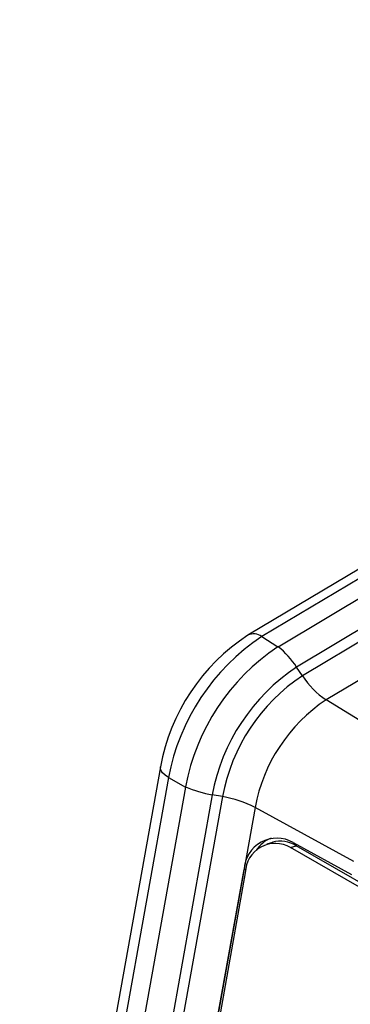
# Model space of a CAD drawing. Header units: millimetres. Extents: x 17 to 414, y 5 to 292.
# Tile 38 of 53: x 281 to 293, y 189 to 225. Entities that reach past the tile are written whole.
import ezdxf

# ---------------------------------------------------------------- set-up
doc = ezdxf.new("R2010")
doc.units = ezdxf.units.MM

msp = doc.modelspace()

# ---------------------------------------------------------------- linework, layer by layer
at = {"color": 7, "linetype": 'Continuous', "lineweight": 25}
for p, q in [((337.407, 231.495), (288.824, 202.469)), ((337.407, 231.147), (289.325, 202.42)), ((289.922, 202.052), (337.407, 230.422)), ((289.325, 202.42), (289.911, 202.046)), ((289.922, 202.052), (289.911, 202.046)), ((290.802, 200.997), (290.593, 201.313)), ((293.498, 201.217), (291.667, 200.123)), ((295.14, 197.98), (291.667, 200.123)), ((285.646, 197.694), (280.425, 168.562)), ((285.942, 197.304), (280.72, 168.171)), ((285.942, 197.304), (286.556, 196.953)), ((286.556, 196.953), (281.337, 167.833)), ((286.558, 196.966), (286.556, 196.953)), ((287.527, 196.675), (282.305, 167.543)), ((287.9, 196.608), (282.679, 167.476)), ((287.9, 196.608), (287.527, 196.675)), ((289.081, 196.212), (283.86, 167.08)), ((292.67, 194.245), (289.081, 196.212)), ((289.715, 194.946), (289.509, 194.882)), ((290.375, 194.754), (290.581, 194.818)), ((300.416, 188.957), (290.375, 194.754)), ((290.467, 194.939), (292.586, 193.777)), ((297.659, 190.732), (290.581, 194.818)), ((284.265, 169.294), (288.687, 193.965)), ((288.729, 193.843), (284.323, 169.261))]:
    msp.add_line(p, q, dxfattribs=at)
at = {"color": 8, "linetype": 'Continuous', "lineweight": 25}
for p, q in [((337.407, 229.282), (290.593, 201.313)), ((337.407, 228.841), (290.802, 200.997)), ((288.687, 193.965), (288.76, 193.986))]:
    msp.add_line(p, q, dxfattribs=at)
at = {"color": 8, "linetype": 'Continuous', "lineweight": 25, "flags": 128}
msp.add_lwpolyline([(285.942, 197.304), (285.817, 197.387), (285.723, 197.476), (285.665, 197.566), (285.643, 197.655), (285.646, 197.694)], dxfattribs=at)
at = {"color": 7, "linetype": 'Continuous', "lineweight": 25}
for centre, radius, start, end in [((292.789, 196.385), 7.262, 123.0943, 169.619), ((293.675, 195.867), 7.866, 123.5787, 169.4758), ((294.251, 195.535), 7.825, 123.6841, 169.4655), ((288, 199.632), 3.09, 32.9553, 51.5563), ((294.537, 195.373), 7.13, 123.5787, 169.4758), ((294.533, 195.376), 6.746, 123.5787, 169.4758), ((293.255, 202.561), 2.909, 212.5161, 236.9217), ((294.992, 195.114), 6.012, 123.5787, 169.4758), ((288.238, 200.8), 4.186, 246.3457, 260.2161), ((287.252, 192.72), 3.942, 62.3578, 80.5418), ((289.873, 193.911), 1.187, 59.9618, 177.4195), ((290.064, 194.061), 1.109, 110.9439, 147.9168), ((290.006, 193.921), 1.066, 57.3231, 105.8202), ((289.818, 193.818), 1.089, 59.2419, 178.6678)]:
    msp.add_arc(centre, radius, start, end, dxfattribs=at)
at = {"color": 8, "linetype": 'Continuous', "lineweight": 25}
msp.add_arc((289.035, 202.045), 0.474, 52.3803, 116.4078, dxfattribs=at)

doc.saveas('drawing.dxf')
